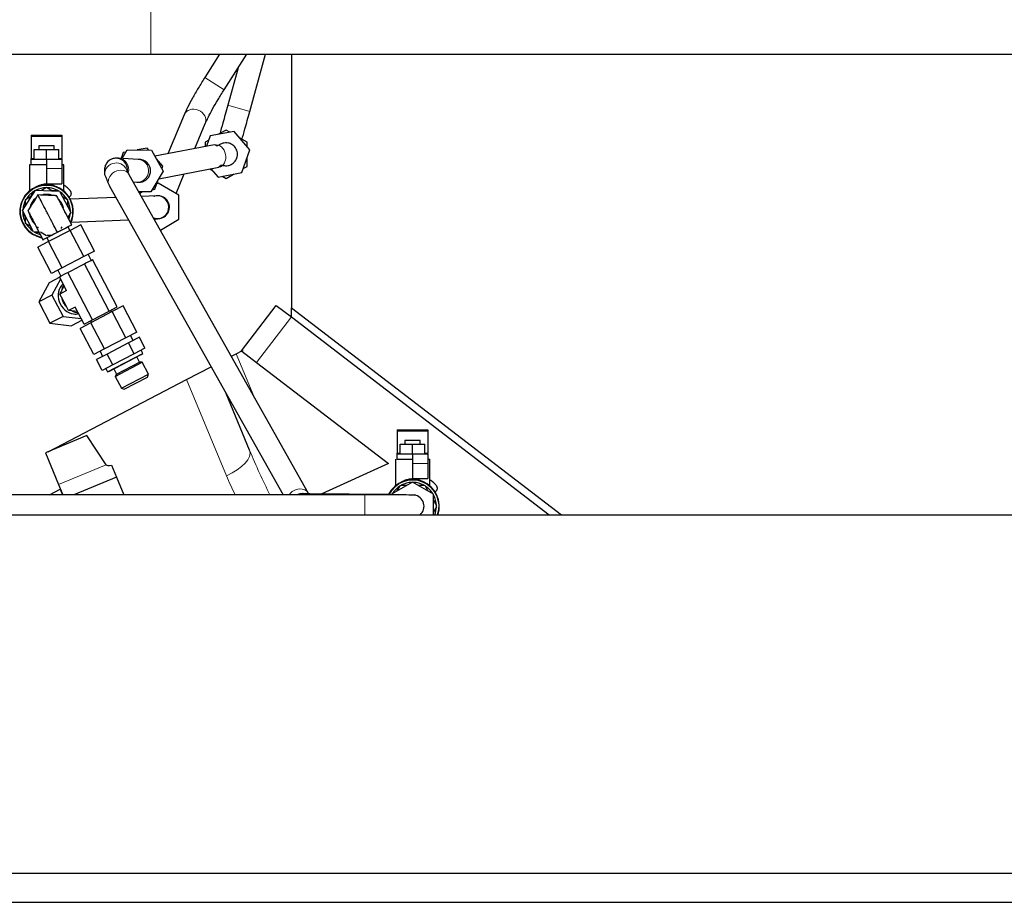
# Model space of a CAD drawing. Header units: inches. Extents: x 0 to 23760, y -13 to 16800.
# Tile 124 of 214: x 11291 to 11808, y 7796 to 8259. Entities that reach past the tile are written whole.
import ezdxf

# ---------------------------------------------------------------- set-up
doc = ezdxf.new("R2010")
doc.units = ezdxf.units.IN
doc.layers.add('254', color=7, linetype='Continuous', true_color=0xffffff)

msp = doc.modelspace()

# ---------------------------------------------------------------- linework, layer by layer
at = {"layer": '254', "color": 110, "linetype": 'Continuous', "lineweight": 13}
for p, q in [((11359.834, 8278.244), (11359.834, 8241.221)), ((11398.32, 8222.617), (11388.205, 8229.069)), ((11411.787, 8211.288), (11400.222, 8214.491)), ((11297.199, 8198.099), (11313.199, 8198.099)), ((11297.199, 8186.537), (11298.699, 8186.537)), ((11311.699, 8186.537), (11313.199, 8186.537)), ((11305.199, 8181.269), (11313.199, 8181.269)), ((11415.325, 8079.633), (11433.586, 8103.435)), ((11404.691, 8084.164), (11413.911, 8061.904)), ((11399.57, 8020.128), (11378.659, 8070.613)), ((11489.165, 8043.479), (11505.165, 8043.479)), ((11489.165, 8031.916), (11490.665, 8031.916)), ((11503.665, 8031.916), (11505.165, 8031.916)), ((11336.438, 8025.936), (11311.547, 8015.626)), ((11497.165, 8026.648), (11505.165, 8026.648)), ((11472.165, 8010.145), (11472.165, 7999.649))]:
    msp.add_line(p, q, dxfattribs=at)
at = {"layer": '254', "color": 2, "linetype": 'Continuous', "lineweight": 25}
for p, q in [((11159.834, 8241.221), (11359.834, 8241.221)), ((11359.834, 8241.221), (12003.853, 8241.221)), ((11395.957, 8241.222), (11388.205, 8229.069)), ((11398.322, 8222.616), (11410.19, 8241.221)), ((11411.787, 8211.288), (11420.077, 8241.221)), ((11433.633, 8241.225), (11433.633, 8108.317)), ((11405.657, 8234.116), (11400.222, 8214.491)), ((11398.322, 8222.616), (11398.32, 8222.617)), ((11377.374, 8209.538), (11368.85, 8189.082)), ((11382.975, 8191.78), (11388.451, 8204.922)), ((11388.451, 8204.922), (11388.496, 8205.035)), ((11403.506, 8200.793), (11391.03, 8198.41)), ((11399.332, 8201.498), (11395.442, 8199.252)), ((11401.288, 8200.369), (11399.332, 8201.498)), ((11411.808, 8191.18), (11403.506, 8200.793)), ((11297.199, 8198.769), (11297.199, 8198.099)), ((11297.199, 8198.769), (11313.199, 8198.769)), ((11297.199, 8198.099), (11297.199, 8186.537)), ((11313.199, 8198.769), (11313.199, 8198.099)), ((11313.199, 8198.099), (11313.199, 8186.537)), ((11390.288, 8196.277), (11388.332, 8195.147)), ((11391.03, 8198.41), (11389.133, 8192.957)), ((11410.332, 8195.147), (11406.442, 8197.393)), ((11298.699, 8191.269), (11305.199, 8191.269)), ((11298.699, 8186.269), (11298.699, 8191.269)), ((11309.199, 8193.269), (11301.199, 8193.269)), ((11301.199, 8193.269), (11301.199, 8191.269)), ((11305.199, 8191.269), (11311.699, 8191.269)), ((11305.199, 8186.269), (11305.199, 8191.269)), ((11309.199, 8191.269), (11309.199, 8193.269)), ((11311.699, 8186.269), (11311.699, 8191.269)), ((11344.803, 8186.604), (11347.493, 8191.151)), ((11347.493, 8191.151), (11360.194, 8191.018)), ((11357.901, 8192.081), (11352.743, 8191.096)), ((11358.808, 8191.032), (11357.901, 8192.081)), ((11360.194, 8191.018), (11366.428, 8179.951)), ((11393.245, 8193.742), (11362.019, 8187.778)), ((11388.332, 8195.147), (11388.332, 8192.804)), ((11407.634, 8179.183), (11411.808, 8191.18)), ((11410.332, 8192.889), (11410.332, 8195.147)), ((11297.199, 8186.269), (11297.199, 8186.537)), ((11297.199, 8186.269), (11305.199, 8186.269)), ((11297.199, 8183.269), (11297.199, 8186.269)), ((11305.199, 8186.269), (11305.199, 8181.269)), ((11305.199, 8186.269), (11313.199, 8186.269)), ((11313.199, 8186.269), (11313.199, 8186.537)), ((11313.199, 8186.269), (11313.199, 8181.269)), ((11353.233, 8186.122), (11342.816, 8186.718)), ((11345.425, 8189.698), (11344.358, 8186.63)), ((11346.787, 8189.958), (11345.425, 8189.698)), ((11353.316, 8186.121), (11353.292, 8186.119)), ((11366.203, 8182.468), (11362.771, 8186.443)), ((11410.332, 8182.446), (11410.332, 8186.937)), ((11305.199, 8183.269), (11296.199, 8183.269)), ((11296.199, 8183.269), (11296.199, 8169.493)), ((11305.199, 8181.269), (11305.199, 8173.269)), ((11314.199, 8183.269), (11313.199, 8183.269)), ((11313.199, 8181.269), (11313.199, 8173.269)), ((11314.199, 8169.493), (11314.199, 8183.269)), ((11335.631, 8180.721), (11335.64, 8178.225)), ((11347.634, 8179.8), (11347.631, 8180.761)), ((11366.428, 8179.951), (11359.962, 8169.019)), ((11364.062, 8175.951), (11395.497, 8181.955)), ((11365.748, 8181.159), (11366.203, 8182.468)), ((11390.752, 8181.049), (11392.222, 8180.2)), ((11391.384, 8181.17), (11395.158, 8176.8)), ((11408.376, 8181.316), (11410.332, 8182.446)), ((11442.624, 8010.85), (11348.608, 8178.019)), ((11362.029, 8170.472), (11363.755, 8175.432)), ((11373.161, 8168.228), (11377.444, 8178.507)), ((11395.158, 8176.8), (11407.634, 8179.183)), ((11397.376, 8177.224), (11399.332, 8176.095)), ((11399.332, 8176.095), (11403.222, 8178.341)), ((11292.51, 8159.323), (11299.334, 8170.035)), ((11297.147, 8166.822), (11298.642, 8169.411)), ((11299.334, 8170.035), (11312.024, 8169.481)), ((11302.476, 8169.898), (11305.199, 8171.471)), ((11305.199, 8173.269), (11313.199, 8173.269)), ((11305.199, 8171.471), (11308.368, 8169.641)), ((11308.147, 8169.769), (11311.136, 8169.769)), ((11312.024, 8169.481), (11317.889, 8158.215)), ((11338.148, 8172.137), (11429.251, 8010.15)), ((11350.73, 8174.246), (11352.547, 8174.142)), ((11360.668, 8170.212), (11362.029, 8170.472)), ((11363.655, 8173.716), (11363.033, 8173.357)), ((11374.655, 8167.365), (11363.655, 8173.716)), ((11294.199, 8165.12), (11297.368, 8166.949)), ((11294.199, 8161.975), (11294.199, 8165.12)), ((11313.476, 8166.692), (11316.199, 8165.12)), ((11316.199, 8165.12), (11316.199, 8161.46)), ((11341.505, 8166.168), (11317.609, 8165.25)), ((11359.962, 8169.019), (11353.632, 8169.086)), ((11353.743, 8168.889), (11354.711, 8169.074)), ((11355.599, 8169.065), (11354.123, 8168.213)), ((11363.001, 8166.994), (11354.982, 8166.686)), ((11374.655, 8154.664), (11374.655, 8167.365)), ((11298.375, 8148.056), (11292.51, 8159.323)), ((11313.153, 8161.898), (11313.229, 8161.747)), ((11316.199, 8161.716), (11317.694, 8159.127)), ((11294.199, 8155.822), (11292.704, 8158.411)), ((11294.199, 8152.418), (11294.199, 8156.077)), ((11298.174, 8153.847), (11298.074, 8154.048)), ((11317.889, 8158.215), (11316.337, 8155.779)), ((11318.07, 8153.259), (11348.116, 8154.413)), ((11361.592, 8154.931), (11363.461, 8155.003)), ((11364.908, 8149.036), (11374.655, 8154.664)), ((11296.923, 8150.846), (11294.199, 8152.418)), ((11317.523, 8148.837), (11306.256, 8142.972)), ((11308.145, 8146.492), (11313.515, 8149.287)), ((11313.252, 8150.716), (11312.704, 8149.767)), ((11317.483, 8148.816), (11316.444, 8150.812)), ((11323.161, 8151.772), (11317.523, 8148.837)), ((11324.68, 8135.088), (11317.523, 8148.837)), ((11330.318, 8138.024), (11323.161, 8151.772)), ((11301.26, 8147.93), (11298.375, 8148.056)), ((11301.344, 8147.769), (11299.262, 8147.769)), ((11305.199, 8146.067), (11302.03, 8147.897)), ((11305.268, 8144.994), (11306.306, 8142.998)), ((11306.256, 8142.972), (11300.628, 8140.042)), ((11307.785, 8126.294), (11300.628, 8140.042)), ((11313.413, 8129.223), (11306.256, 8142.972)), ((11324.68, 8135.088), (11313.413, 8129.223)), ((11330.318, 8138.024), (11324.68, 8135.088)), ((11328.651, 8133.21), (11327.035, 8136.314)), ((11328.508, 8133.136), (11329.374, 8133.586)), ((11342.303, 8108.75), (11329.374, 8133.586)), ((11313.413, 8129.223), (11307.785, 8126.294)), ((11318.04, 8127.686), (11323.288, 8130.418)), ((11323.288, 8130.418), (11325.017, 8131.318)), ((11325.017, 8131.318), (11325.882, 8131.768)), ((11337.946, 8106.482), (11325.017, 8131.318)), ((11325.882, 8131.768), (11328.508, 8133.136)), ((11312.099, 8124.257), (11306.626, 8121.408)), ((11312.583, 8123.328), (11307.974, 8114.95)), ((11311.069, 8128.003), (11312.685, 8124.898)), ((11311.962, 8124.522), (11312.826, 8124.972)), ((11315.699, 8117.344), (11311.962, 8124.522)), ((11312.826, 8124.972), (11315.447, 8126.336)), ((11315.447, 8126.336), (11316.311, 8126.786)), ((11316.311, 8126.786), (11318.04, 8127.686)), ((11329.24, 8101.95), (11316.311, 8126.786)), ((11306.626, 8121.408), (11301.106, 8111.375)), ((11312.96, 8117.017), (11314.455, 8119.734)), ((11307.974, 8114.95), (11301.106, 8111.375)), ((11307.974, 8114.95), (11313.839, 8103.684)), ((11315.699, 8117.344), (11312.113, 8115.477)), ((11312.113, 8115.477), (11312.96, 8117.017)), ((11313.013, 8113.748), (11312.113, 8115.477)), ((11315.745, 8108.5), (11313.013, 8113.748)), ((11301.106, 8111.375), (11306.971, 8100.108)), ((11316.645, 8106.771), (11315.745, 8108.5)), ((11320.231, 8108.638), (11316.645, 8106.771)), ((11324.891, 8099.686), (11320.231, 8108.638)), ((11337.946, 8106.482), (11342.303, 8108.75)), ((11345.325, 8109.196), (11339.687, 8106.261)), ((11352.482, 8095.447), (11345.325, 8109.196)), ((11407.391, 8085.72), (11425.652, 8109.522)), ((11425.652, 8109.522), (11433.586, 8103.435)), ((11433.633, 8108.317), (11575.251, 7999.65)), ((11433.711, 8103.338), (11433.711, 8108.254)), ((11313.839, 8103.684), (11306.971, 8100.108)), ((11313.839, 8103.684), (11323.346, 8102.654)), ((11318.392, 8106.582), (11316.645, 8106.771)), ((11321.475, 8106.248), (11318.392, 8106.582)), ((11339.687, 8106.261), (11328.42, 8100.396)), ((11329.24, 8101.95), (11337.946, 8106.482)), ((11339.381, 8106.101), (11338.919, 8106.988)), ((11346.844, 8092.512), (11339.687, 8106.261)), ((11433.586, 8103.435), (11568.861, 7999.65)), ((11306.971, 8100.108), (11318.356, 8098.875)), ((11323.829, 8101.724), (11318.356, 8098.875)), ((11328.42, 8100.396), (11322.792, 8097.466)), ((11329.949, 8083.717), (11322.792, 8097.466)), ((11324.891, 8099.686), (11329.24, 8101.95)), ((11328.275, 8101.447), (11328.736, 8100.56)), ((11335.577, 8086.647), (11328.42, 8100.396)), ((11346.844, 8092.512), (11335.577, 8086.647)), ((11352.482, 8095.447), (11346.844, 8092.512)), ((11353.867, 8092.786), (11348.229, 8089.851)), ((11350.584, 8091.077), (11349.199, 8093.738)), ((11356.823, 8087.109), (11353.867, 8092.786)), ((11348.229, 8089.851), (11336.962, 8083.986)), ((11351.184, 8084.174), (11348.229, 8089.851)), ((11356.823, 8087.109), (11351.184, 8084.174)), ((11335.577, 8086.647), (11329.949, 8083.717)), ((11336.962, 8083.986), (11331.334, 8081.056)), ((11333.233, 8085.426), (11334.618, 8082.765)), ((11339.918, 8078.309), (11336.962, 8083.986)), ((11337.144, 8074.664), (11355.771, 8084.361)), ((11338.155, 8075.022), (11354.898, 8083.738)), ((11351.184, 8084.174), (11339.918, 8078.309)), ((11354.012, 8079.727), (11352.558, 8082.52)), ((11355.771, 8084.361), (11354.87, 8086.093)), ((11354.898, 8083.738), (11355.771, 8084.361)), ((11402.139, 8082.836), (11404.691, 8084.164)), ((11404.691, 8084.164), (11407.987, 8085.88)), ((11407.391, 8085.72), (11407.508, 8085.631)), ((11407.693, 8085.489), (11415.325, 8079.633)), ((11334.29, 8075.379), (11331.334, 8081.056)), ((11339.918, 8078.309), (11334.29, 8075.379)), ((11336.242, 8076.396), (11337.144, 8074.664)), ((11341.204, 8072.279), (11355.396, 8079.667)), ((11341.949, 8073.447), (11354.012, 8079.727)), ((11355.396, 8079.667), (11354.012, 8079.727)), ((11358.64, 8073.435), (11355.396, 8079.667)), ((11378.659, 8070.613), (11391.49, 8077.292)), ((11415.325, 8079.633), (11484.473, 8026.582)), ((11337.144, 8074.664), (11338.155, 8075.022)), ((11340.495, 8076.24), (11341.949, 8073.447)), ((11341.949, 8073.447), (11341.204, 8072.279)), ((11341.204, 8072.279), (11344.448, 8066.047)), ((11344.448, 8066.047), (11358.64, 8073.435)), ((11345.975, 8065.566), (11358.159, 8071.909)), ((11358.159, 8071.909), (11358.64, 8073.435)), ((11305.971, 8032.774), (11378.659, 8070.613)), ((11344.448, 8066.047), (11345.975, 8065.566)), ((11411.702, 8033.5), (11399.357, 8063.303)), ((11326.292, 8041.191), (11304.668, 8032.234)), ((11336.438, 8025.936), (11326.292, 8041.191)), ((11489.165, 8044.148), (11489.165, 8043.479)), ((11489.165, 8044.148), (11505.165, 8044.148)), ((11489.165, 8043.479), (11489.165, 8031.916)), ((11505.165, 8044.148), (11505.165, 8043.479)), ((11505.165, 8043.479), (11505.165, 8031.916)), ((11490.665, 8036.648), (11497.165, 8036.648)), ((11490.665, 8031.648), (11490.665, 8036.648)), ((11501.165, 8038.648), (11493.165, 8038.648)), ((11493.165, 8038.648), (11493.165, 8036.648)), ((11497.165, 8036.648), (11503.665, 8036.648)), ((11497.165, 8031.648), (11497.165, 8036.648)), ((11501.165, 8036.648), (11501.165, 8038.648)), ((11503.665, 8031.648), (11503.665, 8036.648)), ((11304.668, 8032.234), (11311.547, 8015.626)), ((11489.165, 8031.648), (11489.165, 8031.916)), ((11489.165, 8031.648), (11497.165, 8031.648)), ((11489.165, 8028.648), (11489.165, 8031.648)), ((11497.165, 8031.648), (11505.165, 8031.648)), ((11497.165, 8031.648), (11497.165, 8026.648)), ((11505.165, 8031.648), (11505.165, 8031.916)), ((11505.165, 8031.648), (11505.165, 8026.648)), ((11339.344, 8025.606), (11341.9, 8019.434)), ((11484.473, 8026.582), (11449.54, 8010.651)), ((11488.165, 8028.764), (11488.165, 8014.873)), ((11497.165, 8026.648), (11497.165, 8018.648)), ((11505.165, 8026.648), (11505.165, 8018.648)), ((11506.165, 8014.872), (11506.165, 8028.764)), ((11311.547, 8015.626), (11313.816, 8010.149)), ((11341.9, 8019.434), (11319.482, 8010.149)), ((11341.9, 8019.434), (11345.746, 8010.149)), ((11497.165, 8016.85), (11486.165, 8010.499)), ((11489.113, 8012.201), (11490.608, 8014.79)), ((11491.228, 8015.148), (11494.218, 8015.148)), ((11497.165, 8018.648), (11505.165, 8018.648)), ((11508.165, 8010.499), (11497.165, 8016.85)), ((11500.113, 8015.148), (11503.102, 8015.148)), ((11503.723, 8014.79), (11505.218, 8012.201)), ((11472.165, 8010.149), (11245.656, 8010.149)), ((11306.655, 8010.148), (11312.297, 8013.085)), ((11312.297, 8013.085), (11313.514, 8010.146)), ((11484.58, 8010.282), (11443.254, 8010.717)), ((11472.165, 8010.149), (11472.165, 8010.145)), ((11508.165, 7999.649), (11508.165, 8010.499)), ((11508.165, 8007.096), (11509.66, 8004.507)), ((11287.09, 7999.649), (12430.09, 7999.649)), ((11509.66, 8003.79), (11508.165, 8001.201)), ((11287.09, 7811.649), (12430.09, 7811.649)), ((11287.09, 7796.362), (12430.09, 7796.362))]:
    msp.add_line(p, q, dxfattribs=at)
for centre, radius, start, end in [((11305.199, 8158.769), 14, 90, 259.3125), ((11305.199, 8158.769), 12.5, 121.64236, 148.35792), ((11305.199, 8158.769), 12.5, 118.35764, 121.64236), ((11305.199, 8158.769), 12.5, 91.64208, 115.85685), ((11305.199, 8158.769), 14, 335.58187, 90), ((11305.199, 8158.769), 12.5, 61.64236, 88.35792), ((11305.199, 8158.769), 12.5, 58.35764, 61.64236), ((11305.199, 8158.769), 12.5, 151.64208, 175.85685), ((11305.199, 8158.769), 9, 130.74187, 164.21062), ((11305.199, 8158.769), 9, 90, 103.03313), ((11305.199, 8158.769), 9, 70.29, 90), ((11305.199, 8158.769), 9, 10.97437, 44.01), ((11305.199, 8158.769), 12.5, 30.8844, 55.85685), ((11305.199, 8158.769), 12.5, 1.64236, 28.35792), ((11363.655, 8161.014), 6, 246.81938, 77.90625), ((11305.199, 8158.769), 12.5, 178.35764, 181.64236), ((11305.199, 8158.769), 12.5, 358.35764, 1.64236), ((11305.199, 8158.769), 12.5, 181.64236, 208.35792), ((11305.199, 8158.769), 9, 184.74188, 225.3825), ((11305.199, 8158.769), 12.5, 341.1543, 355.85685), ((11305.199, 8158.769), 12.5, 211.64208, 235.85685), ((11305.199, 8158.769), 12.5, 238.35764, 241.64236), ((11305.199, 8158.769), 12.5, 241.64236, 253.557), ((11305.199, 8158.769), 12.5, 271.64208, 286.02118), ((11497.165, 8004.148), 14, 341.25187, 154.01812), ((11497.165, 8004.148), 12.5, 121.64236, 148.35792), ((11497.165, 8004.148), 12.5, 118.35764, 121.64236), ((11497.165, 8004.148), 12.5, 91.64208, 118.35764), ((11497.165, 8004.148), 12.5, 61.64236, 88.35792), ((11497.165, 8004.148), 12.5, 58.35764, 61.64236), ((11497.165, 8004.148), 12.5, 31.64208, 58.35764), ((11439.166, 8004.76), 6, 96.26625, 116.08312), ((11497.165, 8004.148), 6, 311.41125, 80.33062), ((11497.165, 8004.148), 12.5, 1.64236, 28.35792), ((11497.165, 8004.148), 12.5, 358.35764, 1.64236), ((11497.165, 8004.148), 12.5, 338.89987, 358.35764)]:
    msp.add_arc(centre, radius, start, end, dxfattribs=at)
at = {"layer": '254', "color": 110, "linetype": 'Continuous', "lineweight": 13}
for centre, start, end in [((11305.199, 8158.769), 90, 258.37313), ((11305.199, 8158.769), 336.49875, 90), ((11497.165, 8004.148), 340.83, 154.04625)]:
    msp.add_arc(centre, 13.7, start, end, dxfattribs=at)
for centre, major_axis, ratio, start_param, end_param in [((11382.913, 8207.23), (-5.538, 2.308), 0.8453457, 3.1656225, 6.2831624), ((11394.371, 8187.849), (-1.126, 5.893), 0.7979576, 3.1416205, 6.283115), ((11342.473, 8180.728), (0.343, 5.99), 0.9664043, 4.5020551, 6.2732261), ((11352.89, 8180.132), (0.343, 5.99), 0.9664043, 3.1416473, 6.2831417), ((11341.639, 8178.245), (-6, -0.02), 0.9999501, 3.3727888, 6.2804117), ((11343.378, 8175.078), (-5.23, -2.941), 0.8554791, 3.1416211, 6.2831156), ((11363.231, 8160.998), (-0.23, 5.996), 0.9830413, 3.1416455, 6.28314), ((11395.996, 8026.995), (-15.706, -6.506), 0.4540206, 1.6104971, 3.1415927), ((11422.525, 8041.341), (-26.701, 65.994), 0.1824278, 1.6158849, 1.987966), ((11426.1, 8034.474), (-25.225, 65.165), 0.4288082, 1.6252309, 1.7834421), ((11437.395, 8007.909), (-5.23, -2.941), 0.8554791, 3.1533039, 5.269952), ((11443.19, 8004.717), (-0.063, -6), 0.8390025, 3.1414981, 3.5893714)]:
    msp.add_ellipse(centre, major_axis=major_axis, ratio=ratio, start_param=start_param, end_param=end_param, dxfattribs=at)
at = {"layer": '254', "color": 2, "linetype": 'Continuous', "lineweight": 25}
for centre, major_axis, ratio, start_param, end_param in [((11341.631, 8180.741), (-6, -0.02), 0.9999501, 3.1416091, 6.2831609), ((11353.727, 8180.084), (-6, 0), 1, 3.0685506, 4.785431), ((11319.359, 8113.717), (-4.156, 7.983), 0.8662907, 0.2030728, 2.6005007), ((11320.91, 8114.524), (-4.156, 7.983), 0.8662907, 0.4400108, 0.8584949), ((11320.91, 8114.524), (-4.156, 7.983), 0.8662907, 1.2359002, 1.9056925), ((11320.91, 8114.524), (-4.156, 7.983), 0.8662907, 2.2830977, 2.7015819), ((11319.359, 8113.717), (-4.156, 7.983), 0.8662907, 2.6005007, 2.9385164), ((11682.67, 8176.822), (346.273, 150.812), 0.0353801, 3.1478897, 3.2576361)]:
    msp.add_ellipse(centre, major_axis=major_axis, ratio=ratio, start_param=start_param, end_param=end_param, dxfattribs=at)
for points, knots in [([(11388.206, 8229.068), (11387.011, 8227.191), (11384.736, 8223.507), (11381.606, 8218.084), (11379.038, 8213.228), (11377.83, 8210.622), (11377.342, 8209.458)], [0, 0, 0, 0, 0.2472389, 0.4972896, 0.7489344, 1, 1, 1, 1]), ([(11388.483, 8205.001), (11388.896, 8205.986), (11389.94, 8208.226), (11392.223, 8212.514), (11395.08, 8217.436), (11397.193, 8220.846), (11398.322, 8222.616)], [0, 0, 0, 0, 0.248928, 0.4970747, 0.7469416, 1, 1, 1, 1]), ([(11400.222, 8214.491), (11399.306, 8211.182), (11397.853, 8205.934), (11396.541, 8201.198), (11396.045, 8199.406)], [0, 0, 0, 0, 0.5797887, 1, 1, 1, 1]), ([(11407.666, 8196.407), (11408.147, 8198.146), (11409.44, 8202.815), (11410.871, 8207.979), (11411.787, 8211.288)], [0, 0, 0, 0, 0.4108602, 1, 1, 1, 1]), ([(11405.294, 8188.237), (11405.338, 8188.661), (11405.339, 8189.554), (11405.009, 8190.909), (11404.359, 8192.172), (11403.48, 8193.195), (11402.255, 8194.121), (11400.706, 8194.731), (11399.003, 8194.849), (11397.596, 8194.59), (11396.519, 8194.162), (11395.745, 8193.738), (11395.03, 8193.314), (11394.502, 8193.156), (11394.043, 8193.591), (11393.549, 8193.669), (11393.238, 8193.741)], [0, 0, 0, 0, 0.0469917, 0.1008327, 0.154575, 0.2055836, 0.2517368, 0.3276836, 0.3935745, 0.4522885, 0.5031701, 0.5477364, 0.5887318, 0.6708907, 0.7655494, 1, 1, 1, 1]), ([(11342.876, 8186.714), (11342.752, 8186.726), (11342.437, 8186.739), (11341.39, 8186.761), (11339.832, 8186.518), (11338.154, 8185.661), (11336.863, 8184.491), (11335.888, 8182.815), (11335.649, 8181.516), (11335.632, 8180.793)], [0, 0, 0, 0, 0.0812222, 0.1674863, 0.3794106, 0.5134489, 0.664811, 0.8267231, 1, 1, 1, 1]), ([(11395.504, 8181.957), (11395.601, 8182.259), (11396.15, 8182.542), (11396.39, 8183.191), (11397.344, 8183.012), (11398.055, 8182.871), (11399.088, 8182.753), (11400.491, 8182.841), (11402.213, 8183.407), (11403.628, 8184.49), (11404.555, 8185.75), (11405.048, 8186.885), (11405.297, 8187.74), (11405.295, 8188.198), (11405.294, 8188.237)], [0, 0, 0, 0, 0.2931163, 0.4623147, 0.5058203, 0.5513898, 0.6033674, 0.6665323, 0.7447073, 0.8384196, 0.889954, 0.9422043, 0.9950913, 1, 1, 1, 1]), ([(11348.608, 8178.019), (11348.274, 8178.629), (11347.793, 8179.472), (11347.584, 8179.812), (11347.553, 8179.801), (11347.552, 8179.801)], [0, 0, 0, 0, 0.5261656, 0.9939821, 1, 1, 1, 1]), ([(11352.488, 8174.146), (11352.577, 8174.137), (11352.827, 8174.126), (11353.759, 8174.086), (11355.253, 8174.251), (11356.923, 8174.992), (11358.273, 8176.075), (11359.344, 8177.694), (11359.656, 8178.975), (11359.714, 8179.691)], [0, 0, 0, 0, 0.0805468, 0.16454, 0.3712657, 0.5045023, 0.6574954, 0.8238637, 1, 1, 1, 1]), ([(11316.772, 8166.3), (11316.876, 8166.331), (11317.205, 8166.46), (11317.683, 8166.812), (11318.05, 8167.374), (11318.201, 8167.934), (11318.205, 8168.41), (11318.125, 8168.795), (11318.006, 8169.089), (11317.891, 8169.29), (11317.806, 8169.408), (11317.766, 8169.46), (11317.752, 8169.477), (11317.741, 8169.49), (11317.73, 8169.504), (11317.705, 8169.533), (11317.591, 8169.666), (11316.922, 8170.425), (11315.625, 8171.6), (11314.648, 8172.3), (11314.328, 8172.512)], [0, 0, 0, 0, 0.0252744, 0.0812961, 0.1350767, 0.1780818, 0.2142885, 0.2446673, 0.269172, 0.2873995, 0.2988226, 0.3022153, 0.304571, 0.3073622, 0.3122426, 0.3246858, 0.3903948, 0.6350519, 0.88726, 1, 1, 1, 1]), ([(11300.667, 8167.475), (11299.678, 8165.923), (11298.18, 8163.605), (11296.485, 8160.865), (11295.686, 8159.705), (11295.441, 8159.264), (11295.411, 8159.228), (11295.399, 8159.209), (11295.397, 8159.196), (11295.435, 8159.094), (11295.53, 8158.944), (11295.706, 8158.581), (11295.851, 8158.312), (11295.96, 8158.109)], [0, 0, 0, 0, 0.5001296, 0.7501631, 0.8752147, 0.8829583, 0.8870412, 0.8879839, 0.8888402, 0.8906076, 0.9168589, 0.9373931, 1, 1, 1, 1]), ([(11310.856, 8147.903), (11310.073, 8149.406), (11308.508, 8152.412), (11306.748, 8155.794), (11305.574, 8158.048), (11304.791, 8159.553), (11303.431, 8162.166), (11301.722, 8165.448), (11300.869, 8167.087), (11300.693, 8167.425), (11300.666, 8167.476), (11300.668, 8167.473), (11300.667, 8167.476), (11300.667, 8167.475), (11300.667, 8167.475), (11300.667, 8167.475)], [0, 0, 0, 0, 0.1323611, 0.2647221, 0.2978124, 0.3309027, 0.3970832, 0.5294443, 0.6618053, 0.6948956, 0.7114407, 0.7279859, 0.7941664, 0.9265275, 1, 1, 1, 1]), ([(11311.039, 8165.959), (11310.935, 8166.164), (11310.782, 8166.473), (11310.58, 8166.823), (11310.511, 8166.986), (11310.472, 8167.044), (11310.45, 8167.053), (11310.42, 8167.047), (11310.376, 8167.049), (11310.312, 8167.054), (11310.198, 8167.062), (11309.991, 8167.07), (11309.622, 8167.082), (11308.963, 8167.112), (11307.788, 8167.165), (11304.971, 8167.287), (11302.506, 8167.395), (11300.667, 8167.475)], [0, 0, 0, 0, 0.062607, 0.0937048, 0.1093936, 0.111161, 0.1120173, 0.1158688, 0.118868, 0.1240567, 0.1333281, 0.150116, 0.1802164, 0.2337365, 0.3292395, 0.4998694, 1, 1, 1, 1]), ([(11311.66, 8164.761), (11311.452, 8165.16), (11311.104, 8165.831), (11310.723, 8166.575), (11310.533, 8166.925), (11310.487, 8167.023), (11310.466, 8167.051), (11310.403, 8167.046), (11310.283, 8167.058), (11310.091, 8167.066), (11309.778, 8167.076), (11309.544, 8167.086), (11309.387, 8167.093)], [0, 0, 0, 0, 0.3678652, 0.619311, 0.6821725, 0.6978879, 0.7057455, 0.7136032, 0.7450339, 0.8078954, 0.8707569, 1, 1, 1, 1]), ([(11318.396, 8151.828), (11316.811, 8154.872), (11314.815, 8158.706), (11312.591, 8162.978), (11311.849, 8164.405), (11311.496, 8165.082), (11311.267, 8165.523), (11311.113, 8165.818), (11311.02, 8165.996), (11311.021, 8165.995), (11311.027, 8165.983)], [0, 0, 0, 0, 0.539186, 0.6847077, 0.7480355, 0.8010494, 0.8341023, 0.8745499, 0.9271259, 1, 1, 1, 1]), ([(11364.903, 8166.842), (11364.697, 8166.904), (11364.156, 8167.028), (11363.149, 8167.027), (11362.226, 8166.865), (11361.717, 8166.708), (11361.587, 8166.668), (11361.547, 8166.658), (11361.54, 8166.658), (11361.54, 8166.659)], [0, 0, 0, 0, 0.1613263, 0.4213959, 0.7711729, 0.8826022, 0.9288085, 0.9724332, 1, 1, 1, 1]), ([(11314.838, 8158.66), (11314.811, 8158.711), (11314.684, 8158.972), (11314.547, 8159.226), (11314.439, 8159.429)], [0, 0, 0, 0, 0.2028583, 1, 1, 1, 1]), ([(11295.947, 8158.133), (11295.941, 8158.145), (11295.94, 8158.146), (11296.033, 8157.968), (11296.187, 8157.672), (11296.416, 8157.232), (11296.769, 8156.554), (11297.511, 8155.128), (11299.735, 8150.856), (11301.731, 8147.022), (11303.316, 8143.978)], [0, 0, 0, 0, 0.0728741, 0.1254501, 0.1658977, 0.1989506, 0.2519645, 0.3152923, 0.460814, 1, 1, 1, 1]), ([(11298.017, 8154.158), (11297.985, 8154.22), (11297.937, 8154.312), (11297.879, 8154.423), (11297.851, 8154.476), (11297.841, 8154.496), (11297.84, 8154.499), (11297.839, 8154.5), (11297.839, 8154.5), (11297.839, 8154.499), (11297.84, 8154.497), (11297.844, 8154.49), (11297.855, 8154.468), (11297.889, 8154.404), (11298.18, 8153.845), (11298.463, 8153.301), (11298.722, 8152.802)], [0, 0, 0, 0, 0.0941065, 0.1415866, 0.1705284, 0.174424, 0.1758972, 0.1771138, 0.1781809, 0.1792648, 0.1805371, 0.1821185, 0.1926033, 0.2111681, 0.2775408, 1, 1, 1, 1]), ([(11298.926, 8152.417), (11299.07, 8152.138), (11299.356, 8151.586), (11299.675, 8150.963), (11299.865, 8150.613), (11299.911, 8150.515), (11299.933, 8150.487), (11299.995, 8150.492), (11300.116, 8150.48), (11300.307, 8150.472), (11300.62, 8150.462), (11300.854, 8150.452), (11301.011, 8150.445)], [0, 0, 0, 0, 0.2894514, 0.5722568, 0.6429581, 0.6606335, 0.6694712, 0.6783088, 0.7136595, 0.7843609, 0.8550622, 1, 1, 1, 1]), ([(11310.856, 8147.903), (11312.741, 8148.884), (11314.861, 8149.988), (11317.217, 8151.215), (11317.745, 8151.489), (11318.103, 8151.676), (11318.25, 8151.752), (11318.34, 8151.799), (11318.392, 8151.826), (11318.397, 8151.829), (11318.393, 8151.827), (11318.399, 8151.83), (11318.389, 8151.825), (11318.395, 8151.828), (11318.395, 8151.828)], [0, 0, 0, 0, 0.5, 0.5625, 0.625, 0.640625, 0.65625, 0.6640625, 0.6660156, 0.6679688, 0.671875, 0.6875, 0.75, 1, 1, 1, 1]), ([(11303.316, 8143.978), (11303.321, 8143.981), (11303.311, 8143.976), (11303.322, 8143.981), (11303.312, 8143.976), (11303.319, 8143.979), (11303.314, 8143.977), (11303.32, 8143.98), (11303.371, 8144.007), (11303.461, 8144.054), (11303.608, 8144.13), (11303.966, 8144.317), (11304.494, 8144.591), (11306.85, 8145.818), (11308.971, 8146.922), (11310.856, 8147.903)], [0, 0, 0, 0, 0.19998, 0.399985, 0.4499862, 0.4624866, 0.4656116, 0.4671742, 0.4687367, 0.4749869, 0.4874872, 0.4999875, 0.5499887, 0.59999, 1, 1, 1, 1]), ([(11493.041, 8028.648), (11492.629, 8028.648), (11492.233, 8028.648), (11491.483, 8028.648), (11491.129, 8028.648), (11490.473, 8028.648), (11490.17, 8028.648), (11489.623, 8028.648), (11489.378, 8028.648), (11489.165, 8028.648)], [0, 0, 0, 0, 0.25, 0.25, 0.5, 0.5, 0.75, 0.75, 1, 1, 1, 1]), ([(11497.165, 8028.648), (11496.808, 8028.648), (11496.451, 8028.648), (11495.742, 8028.648), (11495.39, 8028.648), (11494.697, 8028.648), (11494.355, 8028.648), (11493.686, 8028.648), (11493.359, 8028.648), (11493.041, 8028.648)], [0, 0, 0, 0, 0.25, 0.25, 0.5, 0.5, 0.75, 0.75, 1, 1, 1, 1]), ([(11506.165, 8028.648), (11506.166, 8028.648), (11506.144, 8028.648), (11506.059, 8028.648), (11505.996, 8028.648), (11505.827, 8028.648), (11505.722, 8028.648), (11505.473, 8028.648), (11505.328, 8028.648), (11505.164, 8028.648)], [0, 0, 0, 0, 0.2496952, 0.2496952, 0.4997968, 0.4997968, 0.7498984, 0.7498984, 1, 1, 1, 1]), ([(11508.679, 8011.663), (11508.805, 8011.697), (11509.155, 8011.827), (11509.649, 8012.192), (11510.016, 8012.754), (11510.167, 8013.313), (11510.171, 8013.789), (11510.091, 8014.175), (11509.972, 8014.469), (11509.857, 8014.669), (11509.772, 8014.788), (11509.732, 8014.839), (11509.718, 8014.857), (11509.707, 8014.869), (11509.696, 8014.883), (11509.671, 8014.912), (11509.557, 8015.045), (11508.887, 8015.805), (11507.591, 8016.98), (11506.614, 8017.679), (11506.294, 8017.892)], [0, 0, 0, 0, 0.0298303, 0.0855909, 0.139118, 0.1819211, 0.2179578, 0.2481938, 0.2725831, 0.2907243, 0.3020928, 0.305469, 0.3078137, 0.3105922, 0.3154512, 0.3278416, 0.3933008, 0.6367968, 0.8878394, 1, 1, 1, 1]), ([(11498.749, 8009.936), (11498.58, 8009.968), (11497.054, 8010.025), (11490.953, 8010.091), (11482.116, 8010.134), (11475.635, 8010.146), (11472.165, 8010.148)], [0, 0, 0, 0, 0.2551648, 0.5072757, 0.7556024, 1, 1, 1, 1])]:
    msp.add_open_spline(points, degree=3, knots=knots, dxfattribs=at)
for points, degree in [([(11335.64, 8178.242), (11338.148, 8172.137)], 1), ([(11311.039, 8165.959), (11311.024, 8165.989), (11311.008, 8166.019)], 2), ([(11295.928, 8158.169), (11295.944, 8158.139), (11295.96, 8158.109)], 2), ([(11443.27, 8010.717), (11438.924, 8010.764), (11438.509, 8010.724)], 2)]:
    msp.add_open_spline(points, degree=degree, dxfattribs=at)
at = {"layer": '254', "color": 110, "linetype": 'Continuous', "lineweight": 13}
for points, knots in [([(11299.868, 8171.722), (11299.933, 8171.762), (11299.998, 8171.801), (11300.298, 8171.977), (11300.541, 8172.109), (11300.922, 8172.295), (11301.051, 8172.355), (11301.25, 8172.442), (11301.316, 8172.471), (11301.452, 8172.527), (11301.52, 8172.554), (11301.863, 8172.688), (11302.145, 8172.785), (11302.723, 8172.954), (11303.019, 8173.027), (11303.475, 8173.116), (11303.629, 8173.143), (11303.824, 8173.171), (11303.864, 8173.177), (11303.942, 8173.187), (11304.059, 8173.202), (11304.177, 8173.215), (11304.569, 8173.254), (11304.882, 8173.269), (11305.511, 8173.269), (11305.826, 8173.254), (11306.18, 8173.219), (11306.22, 8173.215), (11306.299, 8173.207), (11306.338, 8173.202), (11306.456, 8173.188), (11306.69, 8173.156), (11306.921, 8173.117), (11307.376, 8173.028), (11307.672, 8172.955), (11308.106, 8172.828), (11308.249, 8172.783), (11308.461, 8172.71), (11308.531, 8172.686), (11308.636, 8172.647), (11308.671, 8172.634), (11308.74, 8172.608), (11309.051, 8172.489), (11309.347, 8172.358), (11309.852, 8172.111), (11310.095, 8171.981), (11310.561, 8171.707), (11310.785, 8171.565), (11311.054, 8171.38), (11311.107, 8171.343), (11311.212, 8171.269), (11311.368, 8171.156), (11311.518, 8171.042), (11311.647, 8170.94), (11311.68, 8170.915), (11311.711, 8170.889)], [0, 0, 0, 0, 0.0195169, 0.0195169, 0.0887259, 0.0887259, 0.1233303, 0.1233303, 0.1406326, 0.1406326, 0.1579348, 0.1579348, 0.2271437, 0.2271437, 0.2963527, 0.2963527, 0.3309572, 0.3309572, 0.3396083, 0.3396083, 0.3482594, 0.3655616, 0.3655616, 0.4347706, 0.4347706, 0.5039795, 0.5039795, 0.5126306, 0.5126306, 0.5212817, 0.5212817, 0.538584, 0.5731885, 0.5731885, 0.6423974, 0.6423974, 0.6770019, 0.6770019, 0.6943041, 0.6943041, 0.7029552, 0.7029552, 0.7116063, 0.7808153, 0.7808153, 0.8500242, 0.8500242, 0.9192332, 0.9192332, 0.9365354, 0.9365354, 0.9538376, 0.9884421, 0.9884421, 1, 1, 1, 1]), ([(11490.626, 8016.247), (11490.664, 8016.278), (11490.703, 8016.309), (11490.936, 8016.492), (11491.14, 8016.643), (11491.464, 8016.865), (11491.574, 8016.938), (11491.798, 8017.081), (11491.913, 8017.151), (11492.264, 8017.357), (11492.507, 8017.488), (11492.888, 8017.674), (11493.017, 8017.734), (11493.216, 8017.822), (11493.282, 8017.85), (11493.417, 8017.906), (11493.486, 8017.934), (11493.829, 8018.068), (11494.111, 8018.164), (11494.689, 8018.334), (11494.985, 8018.406), (11495.441, 8018.496), (11495.595, 8018.522), (11495.79, 8018.551), (11495.829, 8018.556), (11495.908, 8018.567), (11496.025, 8018.582), (11496.143, 8018.595), (11496.535, 8018.633), (11496.848, 8018.648), (11497.477, 8018.649), (11497.792, 8018.633), (11498.146, 8018.599), (11498.186, 8018.595), (11498.265, 8018.586), (11498.304, 8018.582), (11498.422, 8018.567), (11498.656, 8018.536), (11498.887, 8018.496), (11499.342, 8018.407), (11499.638, 8018.335), (11500.072, 8018.208), (11500.215, 8018.162), (11500.427, 8018.09), (11500.497, 8018.065), (11500.602, 8018.027), (11500.637, 8018.014), (11500.706, 8017.988), (11501.017, 8017.868), (11501.313, 8017.738), (11501.818, 8017.491), (11502.061, 8017.36), (11502.515, 8017.094), (11502.727, 8016.959), (11502.932, 8016.82)], [0, 0, 0, 0, 0.0133342, 0.0133342, 0.0793452, 0.0793452, 0.1123507, 0.1123507, 0.1453561, 0.1453561, 0.2113671, 0.2113671, 0.2443726, 0.2443726, 0.2608753, 0.2608753, 0.277378, 0.277378, 0.343389, 0.343389, 0.4094, 0.4094, 0.4424054, 0.4424054, 0.4506568, 0.4506568, 0.4589082, 0.4754109, 0.4754109, 0.5414219, 0.5414219, 0.6074328, 0.6074328, 0.6156842, 0.6156842, 0.6239356, 0.6239356, 0.6404383, 0.6734438, 0.6734438, 0.7394547, 0.7394547, 0.7724602, 0.7724602, 0.788963, 0.788963, 0.7972143, 0.7972143, 0.8054657, 0.8714767, 0.8714767, 0.9374876, 0.9374876, 1, 1, 1, 1])]:
    msp.add_open_spline(points, degree=3, knots=knots, dxfattribs=at)
at = {"layer": '254', "color": 2, "linetype": 'Continuous', "lineweight": 25}
msp.add_rational_spline([(11407.987, 8085.88), (11407.84, 8085.684), (11407.693, 8085.489)], [0.500000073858, 0.499999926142, 0.500000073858], degree=2, dxfattribs=at)

doc.saveas('drawing.dxf')
